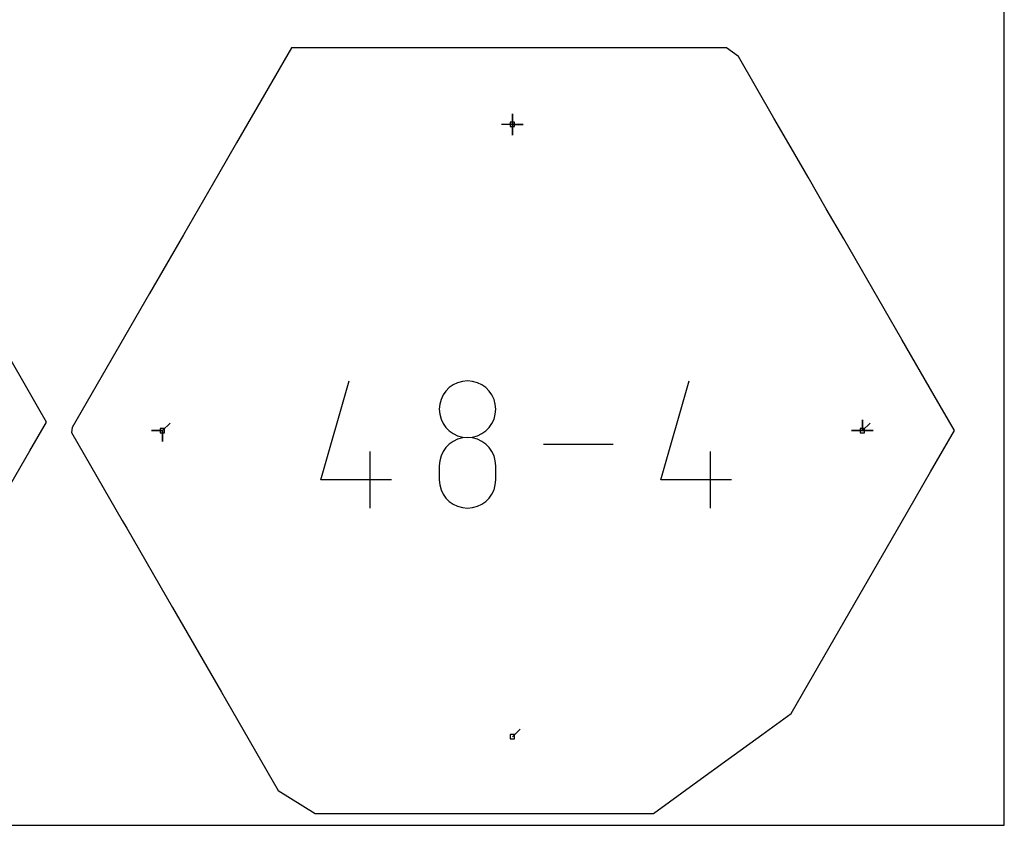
# Model space of a CAD drawing. Extents: x 0 to 600, y 0 to 900.
# Tile 4 of 21: x 469 to 600, y 0 to 107. Entities that reach past the tile are written whole.
import ezdxf

# ---------------------------------------------------------------- set-up
doc = ezdxf.new("R2010")
doc.units = 0

msp = doc.modelspace()

# ---------------------------------------------------------------- linework, layer by layer
at = {"layer": 'annotation', "color": 1}
for p, q in [((534.739281, 93.006971), (534.739281, 94.435721)), ((534.739281, 93.006971), (534.739281, 94.435721)), ((534.739281, 94.435721), (534.739281, 93.006971)), ((534.739281, 93.006971), (534.739281, 94.435721)), ((534.739281, 94.435721), (534.739281, 93.006971)), ((534.739281, 93.006971), (534.739281, 94.435721)), ((534.739281, 94.435721), (534.739281, 93.006971)), ((534.739281, 93.006971), (533.310531, 93.006971)), ((534.739281, 93.006971), (536.168031, 93.00697)), ((534.739281, 93.006971), (536.168031, 93.00697)), ((536.168031, 93.00697), (534.739281, 93.006971)), ((534.739281, 93.006971), (534.739281, 91.578221)), ((534.739281, 93.006971), (536.168031, 93.00697)), ((536.168031, 93.00697), (534.739281, 93.006971)), ((534.739281, 93.006971), (534.739281, 91.578221)), ((534.739281, 91.578221), (534.739281, 93.006971)), ((509.320417, 45.85265), (513.066107, 58.989047)), ((528.111309, 58.907838), (527.477104, 58.733333)), ((528.784817, 58.968391), (528.111309, 58.907838)), ((529.458325, 58.907838), (528.784817, 58.968391)), ((528.784817, 58.968391), (528.784817, 58.968391)), ((530.09253, 58.733333), (529.458325, 58.907838)), ((554.440569, 45.85265), (558.186259, 58.989047)), ((525.916936, 57.633438), (525.546572, 57.110454)), ((526.369255, 58.085401), (525.916936, 57.633438)), ((526.892865, 58.45561), (526.369255, 58.085401)), ((527.477104, 58.733333), (526.892865, 58.45561)), ((530.676769, 58.45561), (530.09253, 58.733333)), ((531.200379, 58.085401), (530.676769, 58.45561)), ((531.652698, 57.633438), (531.200379, 58.085401)), ((532.023062, 57.110454), (531.652698, 57.633438)), ((525.268824, 56.527182), (525.094356, 55.894353)), ((525.546572, 57.110454), (525.268824, 56.527182)), ((532.30081, 56.527182), (532.023062, 57.110454)), ((532.475278, 55.894353), (532.30081, 56.527182)), ((525.094356, 55.894353), (525.033831, 55.222701)), ((525.033831, 55.222701), (525.033831, 55.222701)), ((525.033831, 55.222701), (525.094391, 54.547895)), ((532.475243, 54.547895), (532.535804, 55.222701)), ((532.535804, 55.222701), (532.475278, 55.894353)), ((532.535804, 55.222701), (532.535804, 55.222701)), ((525.094391, 54.547895), (525.268946, 53.912611)), ((525.268946, 53.912611), (525.546807, 53.327493)), ((532.022827, 53.327493), (532.300688, 53.912611)), ((532.300688, 53.912611), (532.475243, 54.547895)), ((581.17181, 52.376092), (581.17181, 53.804842)), ((581.17181, 52.376092), (581.17181, 53.804842)), ((581.17181, 53.804842), (581.17181, 52.376092)), ((581.17181, 52.376092), (581.17181, 53.804842)), ((581.17181, 53.804842), (581.17181, 52.376092)), ((581.17181, 52.376092), (581.17181, 53.804842)), ((581.17181, 53.804842), (581.17181, 52.376092)), ((488.306753, 52.376092), (486.878004, 52.376092)), ((488.306753, 52.376092), (486.878004, 52.376092)), ((486.878004, 52.376092), (488.306753, 52.376092)), ((488.306753, 52.376092), (489.317032, 53.386371)), ((488.306753, 52.376092), (488.306753, 50.947342)), ((488.306753, 52.376092), (488.306753, 50.947342)), ((488.306753, 50.947342), (488.306753, 52.376092)), ((488.306753, 52.376092), (488.306753, 50.947342)), ((488.306753, 50.947342), (488.306753, 52.376092)), ((525.546807, 53.327493), (525.917285, 52.803186)), ((525.917285, 52.803186), (526.369691, 52.350337)), ((526.369691, 52.350337), (526.893336, 51.97959)), ((530.676298, 51.97959), (531.199943, 52.350337)), ((531.199943, 52.350337), (531.652349, 52.803186)), ((531.652349, 52.803186), (532.022827, 53.327493)), ((581.17181, 52.376092), (579.743061, 52.376092)), ((581.17181, 52.376092), (579.743061, 52.376092)), ((579.743061, 52.376092), (581.17181, 52.376092)), ((581.17181, 52.376092), (582.182089, 53.386371)), ((581.17181, 52.376092), (582.60056, 52.376092)), ((581.17181, 52.376092), (582.60056, 52.376092)), ((582.60056, 52.376092), (581.17181, 52.376092)), ((581.17181, 52.376092), (582.60056, 52.376092)), ((582.60056, 52.376092), (581.17181, 52.376092)), ((526.892865, 50.953284), (526.369255, 50.582591)), ((527.477104, 51.231256), (526.892865, 50.953284)), ((526.893336, 51.97959), (527.477532, 51.701591)), ((528.111309, 51.405852), (527.477104, 51.231256)), ((527.477532, 51.701591), (528.111588, 51.526985)), ((528.784817, 51.466418), (528.111309, 51.405852)), ((528.111588, 51.526985), (528.784817, 51.466418)), ((528.784817, 51.466418), (529.458046, 51.526985)), ((529.458325, 51.405886), (528.784817, 51.466418)), ((528.784817, 51.466418), (528.784817, 51.466418)), ((528.784817, 51.466418), (528.784817, 51.466418)), ((529.458046, 51.526985), (530.092103, 51.701591)), ((530.09253, 51.231378), (529.458325, 51.405886)), ((530.092103, 51.701591), (530.676298, 51.97959)), ((530.676769, 50.95352), (530.09253, 51.231378)), ((531.200379, 50.58294), (530.676769, 50.95352)), ((525.916936, 50.129831), (525.546572, 49.605657)), ((526.369255, 50.582591), (525.916936, 50.129831)), ((531.652698, 50.130267), (531.200379, 50.58294)), ((532.023062, 49.606127), (531.652698, 50.130267)), ((548.1078, 50.543237), (538.871751, 50.543237)), ((515.888087, 42.097426), (515.888087, 49.599399)), ((525.094356, 48.385684), (525.033831, 47.711194)), ((525.268824, 49.020723), (525.094356, 48.385684)), ((525.546572, 49.605657), (525.268824, 49.020723)), ((532.30081, 49.02115), (532.023062, 49.606127)), ((532.475278, 48.385963), (532.30081, 49.02115)), ((532.535804, 47.711194), (532.475278, 48.385963)), ((561.008238, 42.097426), (561.008238, 49.599399)), ((525.033831, 47.711194), (525.033831, 45.842586)), ((532.535804, 45.842586), (532.535804, 47.711194)), ((532.535804, 47.711194), (532.535804, 47.711194)), ((518.699473, 45.85265), (509.320417, 45.85265)), ((525.033831, 45.842586), (525.033831, 45.842586)), ((525.033831, 45.842586), (525.094391, 45.168144)), ((532.475243, 45.168144), (532.535804, 45.842586)), ((563.819624, 45.85265), (554.440569, 45.85265)), ((525.094391, 45.168144), (525.268946, 44.533833)), ((525.268946, 44.533833), (525.546807, 43.950125)), ((532.022827, 43.950125), (532.300688, 44.533833)), ((532.300688, 44.533833), (532.475243, 45.168144)), ((525.546807, 43.950125), (525.917285, 43.427489)), ((525.917285, 43.427489), (526.369691, 42.976398)), ((531.199943, 42.976398), (531.652349, 43.427489)), ((531.652349, 43.427489), (532.022827, 43.950125)), ((526.369691, 42.976398), (526.893336, 42.607323)), ((526.893336, 42.607323), (527.477532, 42.330733)), ((527.477532, 42.330733), (528.111588, 42.157101)), ((528.111588, 42.157101), (528.784817, 42.096896)), ((528.784817, 42.096896), (529.458046, 42.157101)), ((528.784817, 42.096896), (528.784817, 42.096896)), ((529.458046, 42.157101), (530.092103, 42.330733)), ((530.092103, 42.330733), (530.676298, 42.607323)), ((530.676298, 42.607323), (531.199943, 42.976398)), ((534.739281, 11.745219), (535.74956, 12.755498))]:
    msp.add_line(p, q, dxfattribs=at)
at = {"layer": 'boundary', "color": 5}
for p, q in [((505.416512, 103.164685), (502.82428, 98.674835)), ((517.645268, 103.164635), (505.416512, 103.164685)), ((519.21278, 103.164629), (517.645268, 103.164635)), ((521.935346, 103.164638), (519.21278, 103.164629)), ((532.949565, 103.164676), (521.935346, 103.164638)), ((538.38528, 103.164681), (532.949565, 103.164676)), ((545.912413, 103.164685), (538.38528, 103.164681)), ((553.121954, 103.16469), (545.912413, 103.164685)), ((563.140912, 103.164683), (553.121954, 103.16469)), ((564.731867, 102.004601), (563.140912, 103.164683)), ((569.441352, 93.847515), (564.731867, 102.004601)), ((502.82428, 98.674835), (498.150516, 90.579657)), ((571.722674, 89.896138), (569.441352, 93.847515)), ((498.150516, 90.579657), (495.7389, 86.402599)), ((573.964135, 86.013817), (571.722674, 89.896138)), ((495.7389, 86.402599), (491.090739, 78.351643)), ((576.379703, 81.829948), (573.964135, 86.013817)), ((578.690899, 77.826867), (576.379703, 81.829948)), ((491.090739, 78.351643), (486.611144, 70.592549)), ((584.053474, 68.538605), (578.690899, 77.826867)), ((486.611144, 70.592549), (482.130141, 62.831535)), ((586.409298, 64.45819), (584.053474, 68.538605)), ((471.903387, 55.259283), (465.119092, 67.009956)), ((590.68072, 57.060003), (586.409298, 64.45819)), ((482.130141, 62.831535), (476.322925, 52.773165)), ((593.384879, 52.376297), (590.68072, 57.060003)), ((472.918683, 53.500746), (471.903387, 55.259283)), ((470.712999, 49.680355), (472.918683, 53.500746)), ((476.322925, 52.773165), (476.247736, 52.109282)), ((590.229061, 46.910129), (593.384879, 52.376297)), ((476.247736, 52.109282), (482.989876, 40.431553)), ((466.909812, 43.092959), (470.712999, 49.680355)), ((586.320599, 40.140398), (590.229061, 46.910129)), ((482.989876, 40.431553), (483.572865, 39.421788)), ((483.572865, 39.421788), (489.65656, 28.884532)), ((581.368887, 31.563754), (586.320599, 40.140398)), ((576.901929, 23.826759), (581.368887, 31.563754)), ((489.65656, 28.884532), (496.132626, 17.66764)), ((571.718984, 14.849633), (576.901929, 23.826759)), ((496.132626, 17.66764), (496.792503, 16.524698)), ((496.792503, 16.524698), (503.664608, 4.621859)), ((567.812765, 12.009664), (571.718984, 14.849633)), ((563.370123, 8.779456), (567.812765, 12.009664)), ((559.339155, 5.848675), (563.370123, 8.779456)), ((553.478432, 1.5875), (559.339155, 5.848675)), ((503.664608, 4.621859), (508.594221, 1.587516)), ((508.594221, 1.587516), (517.277427, 1.587512)), ((517.277427, 1.587512), (526.759009, 1.587519)), ((526.759009, 1.587519), (538.345885, 1.587513)), ((538.345885, 1.587513), (543.932917, 1.587517)), ((543.932917, 1.587517), (553.478432, 1.5875))]:
    msp.add_line(p, q, dxfattribs=at)
at = {"layer": 'frame', "color": 5}
for p, q in [((600, 0), (600, 900)), ((0, 0), (600, 0))]:
    msp.add_line(p, q, dxfattribs=at)
at = {"layer": 'hole', "color": 5}
for p, q in [((535.025031, 93.292721), (534.453531, 93.292721)), ((534.453531, 93.292721), (534.453531, 92.721221)), ((535.025031, 92.721221), (535.025031, 93.292721)), ((534.453531, 92.721221), (535.025031, 92.721221)), ((488.592503, 52.661842), (488.021003, 52.661842)), ((488.021003, 52.661842), (488.021003, 52.090342)), ((488.592503, 52.090342), (488.592503, 52.661842)), ((581.45756, 52.661842), (580.88606, 52.661842)), ((580.88606, 52.661842), (580.88606, 52.090342)), ((581.45756, 52.090342), (581.45756, 52.661842)), ((488.021003, 52.090342), (488.592503, 52.090342)), ((580.88606, 52.090342), (581.45756, 52.090342)), ((535.025031, 12.030969), (534.453531, 12.030969)), ((534.453531, 12.030969), (534.453531, 11.459469)), ((535.025031, 11.459469), (535.025031, 12.030969)), ((534.453531, 11.459469), (535.025031, 11.459469))]:
    msp.add_line(p, q, dxfattribs=at)

doc.saveas('drawing.dxf')
